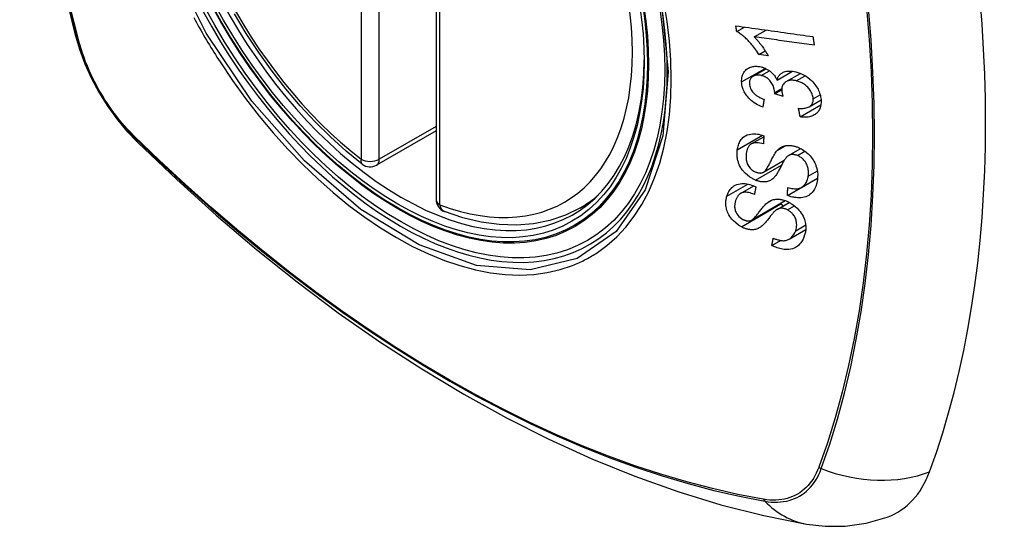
# Model space of a CAD drawing. Header units: inches. Extents: x 27 to 687, y 75 to 319.
# Tile 227 of 239: x 674.368 to 675.272, y 258.441 to 258.906. Entities that reach past the tile are written whole.
import ezdxf

# ---------------------------------------------------------------- set-up
doc = ezdxf.new("R2010")
doc.units = ezdxf.units.IN
doc.header["$MEASUREMENT"] = 0
doc.layers.add('Visible Edges(ANSI)', color=7, linetype='Continuous', lineweight=25)
doc.layers.add('Visible Tangent Edges(ANSI)', color=7, linetype='Continuous', lineweight=25)

msp = doc.modelspace()

# ---------------------------------------------------------------- linework, layer by layer
at = {"layer": 'Visible Edges(ANSI)'}
for p, q in [((674.75059, 259.22546), (674.75059, 258.74079)), ((675.02658, 258.89515), (675.03362, 258.89922)), ((675.04262, 258.89016), (675.05351, 258.89644)), ((675.04707, 258.874), (675.0528, 258.8773)), ((675.05547, 258.87284), (675.04707, 258.874)), ((675.04165, 258.8541), (675.05351, 258.86094)), ((675.06372, 258.85052), (675.07771, 258.85859)), ((675.072, 258.84903), (675.08517, 258.85664)), ((675.06147, 258.83791), (675.06795, 258.84165)), ((675.06919, 258.83527), (675.06147, 258.83791)), ((675.0849, 258.81664), (675.10389, 258.82761)), ((675.09319, 258.82599), (675.10404, 258.83226)), ((674.75059, 258.80391), (674.69592, 258.77235)), ((675.04001, 258.79178), (675.05147, 258.7984)), ((675.07431, 258.78117), (675.08538, 258.78756)), ((675.05113, 258.76582), (675.0703, 258.77689)), ((675.07325, 258.74449), (675.10071, 258.76035)), ((675.08608, 258.75193), (675.10084, 258.76045)), ((675.10071, 258.76035), (675.10071, 258.76037)), ((675.10082, 258.76027), (675.10071, 258.76035)), ((675.03021, 258.74639), (675.04218, 258.75331)), ((674.88271, 258.73296), (674.89298, 258.73889)), ((675.04015, 258.72184), (675.07122, 258.73977)), ((675.06364, 258.73164), (675.07487, 258.73813)), ((675.07484, 258.70441), (675.08999, 258.71316)), ((675.05889, 258.69855), (675.06695, 258.7032))]:
    msp.add_line(p, q, dxfattribs=at)
at = {"layer": 'Visible Edges(ANSI)', "flags": 128}
for points in [[(674.42233, 259.60046), (674.40949, 259.5624), (674.39843, 259.52322), (674.38913, 259.48299), (674.38157, 259.44177), (674.37573, 259.39963), (674.37158, 259.35663), (674.36911, 259.31284), (674.36829, 259.26831), (674.3691, 259.22311), (674.37153, 259.1773), (674.37555, 259.13095), (674.38114, 259.08411), (674.38829, 259.03687), (674.39697, 258.98927), (674.40716, 258.94139), (674.41884, 258.8933)], [(674.68278, 258.77325), (674.66809, 258.78526), (674.65367, 258.79825), (674.63959, 258.81215), (674.62591, 258.82692), (674.61267, 258.84247), (674.59995, 258.85875), (674.5878, 258.87568), (674.57626, 258.89318), (674.56539, 258.91118)], [(675.02658, 258.89515), (675.02655, 258.89537), (675.02651, 258.89558), (675.02648, 258.89579), (675.02645, 258.89601), (675.02642, 258.89622), (675.02639, 258.89644), (675.02636, 258.89665), (675.02633, 258.89687), (675.0263, 258.89708), (675.02627, 258.8973), (675.02624, 258.89751), (675.02621, 258.89773), (675.02618, 258.89794), (675.02615, 258.89816), (675.02612, 258.89837), (675.02609, 258.89859), (675.02606, 258.8988), (675.02603, 258.89902), (675.026, 258.89923), (675.02597, 258.89945), (675.02594, 258.89966), (675.02591, 258.89988), (675.02588, 258.90009), (675.02585, 258.90031)], [(675.02585, 258.90031), (675.02877, 258.8999), (675.03171, 258.89949), (675.03465, 258.89908), (675.03759, 258.89867), (675.04054, 258.89825), (675.04349, 258.89784), (675.04645, 258.89743), (675.04941, 258.89701), (675.05237, 258.8966), (675.05534, 258.89619), (675.0583, 258.89577), (675.06126, 258.89536), (675.06423, 258.89495), (675.06719, 258.89454), (675.07015, 258.89412), (675.0731, 258.89371), (675.07606, 258.8933), (675.079, 258.89289), (675.08195, 258.89248), (675.08488, 258.89207), (675.08781, 258.89166), (675.09074, 258.89125), (675.09365, 258.89085), (675.09656, 258.89044)], [(674.41884, 258.8933), (674.42308, 258.87901), (674.42822, 258.86529), (674.43421, 258.85208), (674.44101, 258.83936), (674.44862, 258.82711), (674.45707, 258.81532), (674.46638, 258.80401), (674.47664, 258.79319)], [(675.04707, 258.874), (675.04612, 258.87548), (675.04517, 258.8769), (675.04423, 258.87825), (675.04328, 258.87953), (675.04235, 258.88075), (675.04142, 258.88191), (675.0405, 258.883), (675.0396, 258.88404), (675.03872, 258.88502), (675.03785, 258.88595), (675.037, 258.88682), (675.03617, 258.88764), (675.03537, 258.88841), (675.0346, 258.88913), (675.03385, 258.88981), (675.03309, 258.89047), (675.03232, 258.89112), (675.03154, 258.89176), (675.03074, 258.89239), (675.02993, 258.89299), (675.0291, 258.89357), (675.02827, 258.89413), (675.02743, 258.89466), (675.02658, 258.89515)], [(675.04262, 258.89016), (675.04311, 258.88968), (675.04359, 258.88919), (675.04407, 258.88869), (675.04454, 258.88818), (675.04501, 258.88766), (675.04547, 258.88714), (675.04592, 258.88661), (675.04637, 258.88608), (675.04681, 258.88554), (675.04725, 258.885), (675.04768, 258.88446), (675.0481, 258.88392), (675.04851, 258.88339), (675.04892, 258.88285), (675.04938, 258.88223), (675.04992, 258.88149), (675.05053, 258.88064), (675.05119, 258.8797), (675.0519, 258.87867), (675.05262, 258.87758), (675.05336, 258.87644), (675.05409, 258.87526), (675.0548, 258.87406), (675.05547, 258.87284)], [(675.09777, 258.88251), (675.09549, 258.88282), (675.0932, 258.88314), (675.09091, 258.88346), (675.08862, 258.88378), (675.08633, 258.88409), (675.08403, 258.88441), (675.08173, 258.88473), (675.07943, 258.88505), (675.07713, 258.88537), (675.07483, 258.88569), (675.07252, 258.88601), (675.07022, 258.88633), (675.06791, 258.88665), (675.06561, 258.88697), (675.0633, 258.88729), (675.061, 258.88761), (675.05869, 258.88793), (675.05639, 258.88825), (675.05409, 258.88856), (675.05179, 258.88888), (675.0495, 258.8892), (675.0472, 258.88952), (675.04491, 258.88984), (675.04262, 258.89016)], [(675.09656, 258.89044), (675.09661, 258.89011), (675.09666, 258.88978), (675.09671, 258.88945), (675.09676, 258.88912), (675.09681, 258.88879), (675.09686, 258.88846), (675.09691, 258.88813), (675.09696, 258.8878), (675.09701, 258.88746), (675.09706, 258.88713), (675.09711, 258.8868), (675.09716, 258.88647), (675.09721, 258.88614), (675.09726, 258.88581), (675.09731, 258.88548), (675.09736, 258.88515), (675.09741, 258.88482), (675.09747, 258.88449), (675.09752, 258.88416), (675.09757, 258.88383), (675.09762, 258.8835), (675.09767, 258.88317), (675.09772, 258.88284), (675.09777, 258.88251)], [(675.03111, 258.84872), (675.03109, 258.85007), (675.03118, 258.8514), (675.03136, 258.85269), (675.03164, 258.85393), (675.03203, 258.85512), (675.03252, 258.85626), (675.03311, 258.85734), (675.03378, 258.85835), (675.03454, 258.85927), (675.03539, 258.86011), (675.03634, 258.86086), (675.03735, 258.86149), (675.03838, 258.862), (675.03941, 258.86239), (675.04041, 258.86269), (675.04138, 258.8629), (675.04229, 258.86304), (675.0432, 258.86313), (675.04412, 258.86317), (675.04506, 258.86316), (675.046, 258.8631), (675.04696, 258.86299), (675.04793, 258.86283), (675.04891, 258.86262)], [(675.04904, 258.85473), (675.04831, 258.85489), (675.04758, 258.85501), (675.04686, 258.85509), (675.04615, 258.85513), (675.04544, 258.85513), (675.04476, 258.85508), (675.0441, 258.85499), (675.04347, 258.85484), (675.04285, 258.85465), (675.04226, 258.85441), (675.0417, 258.85413), (675.04117, 258.85379), (675.04067, 258.85342), (675.04021, 258.853), (675.03981, 258.85255), (675.03945, 258.85206), (675.03914, 258.85154), (675.03887, 258.85098), (675.03866, 258.85039), (675.0385, 258.84978), (675.03838, 258.84915), (675.03831, 258.84849), (675.03828, 258.84783), (675.0383, 258.84715)], [(675.04891, 258.86262), (675.04957, 258.86245), (675.05022, 258.86226), (675.05088, 258.86205), (675.05153, 258.86181), (675.05218, 258.86155), (675.05283, 258.86127), (675.05346, 258.86096), (675.0541, 258.86064), (675.05472, 258.86028), (675.05533, 258.85991), (675.05596, 258.85951), (675.0566, 258.85906), (675.05726, 258.85856), (675.05793, 258.85802), (675.05861, 258.85742), (675.05929, 258.85677), (675.05997, 258.85606), (675.06061, 258.85532), (675.06122, 258.85456), (675.06179, 258.85378), (675.06232, 258.85298), (675.06282, 258.85217), (675.06329, 258.85135), (675.06372, 258.85052)], [(675.06152, 258.83912), (675.06107, 258.84228), (675.05999, 258.84543), (675.05838, 258.84836), (675.05706, 258.85012), (675.05655, 258.85067), (675.05622, 258.85099), (675.05588, 258.85131), (675.05553, 258.85161), (675.05517, 258.8519), (675.0548, 258.85218), (675.05442, 258.85244), (675.05403, 258.85269), (675.05364, 258.85293), (675.05323, 258.85316), (675.05282, 258.85337), (675.05241, 258.85357), (675.052, 258.85376), (675.05158, 258.85393), (675.05116, 258.85409), (675.05074, 258.85424), (675.05031, 258.85438), (675.04989, 258.85451), (675.04946, 258.85462), (675.04904, 258.85473)], [(675.06372, 258.85052), (675.06388, 258.85112), (675.06407, 258.85171), (675.06428, 258.85229), (675.06451, 258.85285), (675.06478, 258.85339), (675.06507, 258.85391), (675.0654, 258.85441), (675.06576, 258.85489), (675.06614, 258.85535), (675.06656, 258.85578), (675.067, 258.85618), (675.06747, 258.85656), (675.06797, 258.85691), (675.06852, 258.85724), (675.06922, 258.8576), (675.07008, 258.85795), (675.0711, 258.85828), (675.0723, 258.85854), (675.07365, 258.85871), (675.07504, 258.85877), (675.07647, 258.85871), (675.07792, 258.85856), (675.07939, 258.85833), (675.08087, 258.85801)], [(675.08087, 258.85801), (675.08279, 258.85748), (675.08471, 258.85682), (675.08661, 258.85601), (675.08848, 258.85506), (675.09027, 258.85398), (675.09201, 258.85276), (675.09366, 258.85143), (675.09514, 258.85009), (675.09643, 258.84877), (675.09754, 258.84752), (675.09845, 258.84639), (675.09924, 258.84533), (675.09998, 258.84424), (675.10065, 258.84313), (675.10127, 258.84201), (675.10183, 258.84086), (675.10233, 258.8397), (675.10276, 258.83854), (675.10313, 258.83738), (675.10343, 258.83622), (675.10368, 258.83506), (675.10387, 258.8339), (675.104, 258.83275), (675.10408, 258.83161)], [(675.05057, 258.82557), (675.04895, 258.82625), (675.04734, 258.82699), (675.04575, 258.82781), (675.0442, 258.82871), (675.04268, 258.82969), (675.04121, 258.83075), (675.03985, 258.83186), (675.03865, 258.83295), (675.03762, 258.83399), (675.03672, 258.83499), (675.03596, 258.83593), (675.03527, 258.83685), (675.03463, 258.83779), (675.03405, 258.83875), (675.03351, 258.83972), (675.03303, 258.84071), (675.0326, 258.84172), (675.03223, 258.84272), (675.03191, 258.84372), (675.03165, 258.84473), (675.03144, 258.84573), (675.03128, 258.84673), (675.03117, 258.84773), (675.03111, 258.84872)], [(675.0383, 258.84715), (675.03839, 258.84605), (675.0386, 258.84494), (675.03891, 258.84383), (675.03934, 258.84273), (675.0399, 258.84164), (675.04051, 258.84065), (675.04113, 258.8398), (675.04171, 258.83911), (675.04222, 258.83856), (675.04275, 258.83803), (675.04331, 258.83752), (675.04389, 258.83704), (675.04448, 258.83658), (675.04509, 258.83615), (675.04572, 258.83573), (675.04636, 258.83533), (675.04702, 258.83496), (675.04768, 258.8346), (675.04835, 258.83426), (675.04903, 258.83394), (675.04971, 258.83363), (675.05039, 258.83334), (675.05107, 258.83307), (675.05175, 258.83282)], [(675.08134, 258.84981), (675.08053, 258.84998), (675.07973, 258.85013), (675.07893, 258.85023), (675.07814, 258.8503), (675.07736, 258.85033), (675.07659, 258.85032), (675.07584, 258.85026), (675.0751, 258.85015), (675.07439, 258.85), (675.07371, 258.8498), (675.07305, 258.84955), (675.07243, 258.84926), (675.07183, 258.84893), (675.07124, 258.84854), (675.07065, 258.84807), (675.07008, 258.84752), (675.06954, 258.84688), (675.06907, 258.84616), (675.06868, 258.84539), (675.06838, 258.84456), (675.06815, 258.84368), (675.06802, 258.84278), (675.06795, 258.84184), (675.06796, 258.84088)], [(675.09682, 258.83339), (675.09674, 258.8344), (675.09658, 258.83543), (675.09633, 258.83647), (675.09599, 258.8375), (675.09558, 258.83852), (675.09508, 258.83953), (675.09449, 258.84052), (675.09385, 258.84147), (675.09317, 258.84234), (675.09249, 258.84314), (675.09181, 258.84387), (675.09113, 258.84454), (675.09042, 258.84519), (675.08968, 258.84579), (675.08892, 258.84637), (675.08813, 258.84691), (675.08732, 258.84742), (675.08649, 258.84788), (675.08565, 258.8483), (675.0848, 258.84868), (675.08394, 258.84902), (675.08308, 258.84932), (675.08221, 258.84958), (675.08134, 258.84981)], [(675.06147, 258.83791), (675.06147, 258.83796), (675.06148, 258.83801), (675.06148, 258.83806), (675.06149, 258.83811), (675.06149, 258.83816), (675.06149, 258.83821), (675.0615, 258.83826), (675.0615, 258.83831), (675.0615, 258.83837), (675.06151, 258.83842), (675.06151, 258.83847), (675.06151, 258.83852), (675.06152, 258.83857), (675.06152, 258.83862), (675.06152, 258.83867), (675.06152, 258.83872), (675.06152, 258.83877), (675.06152, 258.83882), (675.06152, 258.83887), (675.06152, 258.83892), (675.06152, 258.83897), (675.06152, 258.83902), (675.06152, 258.83907), (675.06152, 258.83912)], [(675.06796, 258.84088), (675.06798, 258.84066), (675.06799, 258.84043), (675.06802, 258.84021), (675.06804, 258.83998), (675.06807, 258.83975), (675.06811, 258.83953), (675.06814, 258.8393), (675.06819, 258.83906), (675.06823, 258.83883), (675.06828, 258.83859), (675.06833, 258.83835), (675.06838, 258.83812), (675.06844, 258.83788), (675.0685, 258.83764), (675.06856, 258.8374), (675.06863, 258.83716), (675.06869, 258.83692), (675.06876, 258.83668), (675.06883, 258.83644), (675.0689, 258.8362), (675.06897, 258.83597), (675.06904, 258.83573), (675.06912, 258.8355), (675.06919, 258.83527)], [(675.05175, 258.83282), (675.0517, 258.83251), (675.05165, 258.83221), (675.0516, 258.83191), (675.05155, 258.83161), (675.0515, 258.8313), (675.05145, 258.831), (675.0514, 258.8307), (675.05135, 258.8304), (675.0513, 258.8301), (675.05126, 258.82979), (675.05121, 258.82949), (675.05116, 258.82919), (675.05111, 258.82889), (675.05106, 258.82859), (675.05101, 258.82828), (675.05096, 258.82798), (675.05091, 258.82768), (675.05086, 258.82738), (675.05082, 258.82708), (675.05077, 258.82678), (675.05072, 258.82647), (675.05067, 258.82617), (675.05062, 258.82587), (675.05057, 258.82557)], [(675.08335, 258.82454), (675.08439, 258.82449), (675.08544, 258.82447), (675.08648, 258.82448), (675.08751, 258.82453), (675.08851, 258.82462), (675.08949, 258.82476), (675.09044, 258.82495), (675.09136, 258.8252), (675.09223, 258.82552), (675.09306, 258.82592), (675.09377, 258.82636), (675.09436, 258.82683), (675.09484, 258.8273), (675.09524, 258.82775), (675.09557, 258.82822), (675.09587, 258.8287), (675.09613, 258.82921), (675.09634, 258.82975), (675.09652, 258.83031), (675.09666, 258.83089), (675.09676, 258.83149), (675.09681, 258.83211), (675.09684, 258.83275), (675.09682, 258.83339)], [(675.10408, 258.83161), (675.10409, 258.82985), (675.10396, 258.82813), (675.10367, 258.82647), (675.10321, 258.8249), (675.10257, 258.82342), (675.10179, 258.82211), (675.10095, 258.82103), (675.1001, 258.82015), (675.0993, 258.81946), (675.09854, 258.81891), (675.09776, 258.81842), (675.09694, 258.81797), (675.09609, 258.81758), (675.0952, 258.81724), (675.09427, 258.81695), (675.0933, 258.81671), (675.09231, 258.81653), (675.0913, 258.8164), (675.09027, 258.81632), (675.08923, 258.8163), (675.08817, 258.81632), (675.08709, 258.81638), (675.086, 258.81649), (675.0849, 258.81664)], [(675.0849, 258.81664), (675.08483, 258.81697), (675.08477, 258.8173), (675.0847, 258.81763), (675.08464, 258.81796), (675.08457, 258.81829), (675.08451, 258.81862), (675.08445, 258.81895), (675.08438, 258.81928), (675.08432, 258.8196), (675.08425, 258.81993), (675.08419, 258.82026), (675.08412, 258.82059), (675.08406, 258.82092), (675.08399, 258.82125), (675.08393, 258.82158), (675.08386, 258.82191), (675.0838, 258.82224), (675.08374, 258.82257), (675.08367, 258.82289), (675.08361, 258.82322), (675.08354, 258.82355), (675.08348, 258.82388), (675.08342, 258.82421), (675.08335, 258.82454)], [(675.02713, 258.78634), (675.02732, 258.7875), (675.02756, 258.78864), (675.02784, 258.78976), (675.02818, 258.79086), (675.02858, 258.79192), (675.02903, 258.79295), (675.02954, 258.79394), (675.03011, 258.79489), (675.03074, 258.7958), (675.03147, 258.79669), (675.03236, 258.79761), (675.03347, 258.79853), (675.0348, 258.79938), (675.03636, 258.80012), (675.038, 258.80064), (675.03962, 258.80096), (675.0412, 258.80112), (675.04269, 258.80115), (675.04413, 258.80108), (675.04559, 258.80092), (675.04706, 258.80066), (675.04854, 258.80032), (675.05003, 258.79989), (675.05153, 258.79938)], [(674.47664, 258.79319), (674.51245, 258.75904), (674.54881, 258.72627), (674.58569, 258.69496), (674.62304, 258.66514), (674.6608, 258.63688), (674.69893, 258.61022), (674.73739, 258.58521), (674.77613, 258.56191), (674.8151, 258.54035), (674.85426, 258.5206), (674.89357, 258.50269), (674.93299, 258.48668), (674.97246, 258.47262), (675.01196, 258.46055), (675.05142, 258.45054), (675.0908, 258.44263)], [(675.05111, 258.79186), (675.04955, 258.79229), (675.04799, 258.79263), (675.04645, 258.79286), (675.04496, 258.79294), (675.04351, 258.79287), (675.04214, 258.79263), (675.04096, 258.79224), (675.04004, 258.7918), (675.03938, 258.79137), (675.0389, 258.79099), (675.03846, 258.79058), (675.03806, 258.79014), (675.03769, 258.78967), (675.03736, 258.78917), (675.03705, 258.78865), (675.03678, 258.78812), (675.03653, 258.78756), (675.03631, 258.78699), (675.03611, 258.78641), (675.03593, 258.78581), (675.03578, 258.7852), (675.03565, 258.78459), (675.03553, 258.78397), (675.03543, 258.78334)], [(675.05153, 258.79938), (675.05151, 258.79906), (675.05149, 258.79875), (675.05147, 258.79844), (675.05145, 258.79812), (675.05144, 258.79781), (675.05142, 258.7975), (675.0514, 258.79718), (675.05138, 258.79687), (675.05137, 258.79655), (675.05135, 258.79624), (675.05133, 258.79593), (675.05131, 258.79561), (675.05129, 258.7953), (675.05128, 258.79499), (675.05126, 258.79467), (675.05124, 258.79436), (675.05123, 258.79405), (675.05121, 258.79373), (675.05119, 258.79342), (675.05117, 258.79311), (675.05116, 258.79279), (675.05114, 258.79248), (675.05112, 258.79217), (675.05111, 258.79186)], [(675.0439, 258.75854), (675.03877, 258.76126), (675.03432, 258.76491), (675.03179, 258.7678), (675.03076, 258.76928), (675.02995, 258.77065), (675.02929, 258.77193), (675.02878, 258.7731), (675.02839, 258.77414), (675.0281, 258.77501), (675.02786, 258.77579), (675.02765, 258.77657), (675.02747, 258.77735), (675.02731, 258.77812), (675.02718, 258.77889), (675.02707, 258.77966), (675.02699, 258.78042), (675.02693, 258.78118), (675.02689, 258.78194), (675.02688, 258.78269), (675.02689, 258.78343), (675.02692, 258.78417), (675.02697, 258.7849), (675.02704, 258.78562), (675.02713, 258.78634)], [(675.03543, 258.78334), (675.03536, 258.78284), (675.03531, 258.78233), (675.03526, 258.78182), (675.03522, 258.78131), (675.03519, 258.78079), (675.03518, 258.78027), (675.03518, 258.77975), (675.03519, 258.77922), (675.03521, 258.77868), (675.03525, 258.77814), (675.03531, 258.7776), (675.03539, 258.77705), (675.03549, 258.7765), (675.03561, 258.77595), (675.03575, 258.7754), (675.03591, 258.77485), (675.03611, 258.77429), (675.03634, 258.77371), (675.03684, 258.7727), (675.03776, 258.77121), (675.03907, 258.76958), (675.04061, 258.76812), (675.04236, 258.76691), (675.04422, 258.76599)], [(675.05083, 258.76567), (675.05144, 258.76602), (675.05206, 258.76652), (675.05268, 258.76715), (675.0533, 258.76789), (675.0539, 258.7687), (675.05448, 258.76956), (675.05502, 258.77044), (675.05552, 258.7713), (675.05598, 258.77214), (675.05642, 258.77297), (675.05685, 258.7738), (675.05726, 258.77463), (675.05767, 258.77547), (675.0581, 258.77633), (675.05853, 258.77722), (675.059, 258.77813), (675.05949, 258.77908), (675.06003, 258.78008), (675.06061, 258.78112), (675.06123, 258.78218), (675.06189, 258.78323), (675.06256, 258.78423), (675.06323, 258.78514), (675.0639, 258.78593)], [(675.0639, 258.78593), (675.06459, 258.78662), (675.06532, 258.78727), (675.0661, 258.78788), (675.06692, 258.78844), (675.06779, 258.78895), (675.0687, 258.78939), (675.06966, 258.78977), (675.07064, 258.79007), (675.07158, 258.79029), (675.07249, 258.79043), (675.07336, 258.79051), (675.07417, 258.79054), (675.07493, 258.79053), (675.07563, 258.7905), (675.07633, 258.79044), (675.07703, 258.79035), (675.07774, 258.79024), (675.07844, 258.7901), (675.07915, 258.78993), (675.07986, 258.78975), (675.08057, 258.78954), (675.08129, 258.78931), (675.082, 258.78905), (675.08272, 258.78878)], [(675.08272, 258.78878), (675.08383, 258.78831), (675.08494, 258.78778), (675.08603, 258.78721), (675.0871, 258.78659), (675.08815, 258.78591), (675.08917, 258.7852), (675.09016, 258.78444), (675.09113, 258.78363), (675.09208, 258.78278), (675.09305, 258.78184), (675.09401, 258.78081), (675.09497, 258.77968), (675.0959, 258.77847), (675.09677, 258.77718), (675.09755, 258.77587), (675.09824, 258.77454), (675.09885, 258.77319), (675.09938, 258.77183), (675.09987, 258.77034), (675.10035, 258.7685), (675.10074, 258.76632), (675.10095, 258.76388), (675.10092, 258.76149), (675.10068, 258.75916)], [(675.07135, 258.77843), (675.07102, 258.77799), (675.07067, 258.77747), (675.07031, 258.77688), (675.06992, 258.77623), (675.06952, 258.77552), (675.0691, 258.77476), (675.06867, 258.77396), (675.06822, 258.77312), (675.06777, 258.77226), (675.06731, 258.77138), (675.06685, 258.77049), (675.06637, 258.76959), (675.0659, 258.76869), (675.06542, 258.76781), (675.06494, 258.76694), (675.06447, 258.7661), (675.06399, 258.76529), (675.06352, 258.76451), (675.06302, 258.76373), (675.06251, 258.76297), (675.06198, 258.76225), (675.06144, 258.76156), (675.06089, 258.76094), (675.06033, 258.76039)], [(675.08238, 258.78116), (675.08171, 258.78141), (675.08104, 258.78162), (675.08037, 258.7818), (675.07971, 258.78194), (675.07905, 258.78204), (675.0784, 258.78209), (675.07776, 258.7821), (675.07716, 258.78207), (675.07662, 258.782), (675.07611, 258.7819), (675.07565, 258.78177), (675.07522, 258.78161), (675.07482, 258.78144), (675.07444, 258.78124), (675.07407, 258.78103), (675.07372, 258.78079), (675.07338, 258.78054), (675.07305, 258.78027), (675.07274, 258.77999), (675.07243, 258.77969), (675.07215, 258.77939), (675.07187, 258.77907), (675.0716, 258.77875), (675.07135, 258.77843)], [(675.09226, 258.76216), (675.09238, 258.76311), (675.09246, 258.76408), (675.0925, 258.76506), (675.09248, 258.76606), (675.09242, 258.76707), (675.0923, 258.7681), (675.09213, 258.76913), (675.09189, 258.77017), (675.09159, 258.7712), (675.09123, 258.77224), (675.09079, 258.77326), (675.09027, 258.77428), (675.08967, 258.77527), (675.08898, 258.77622), (675.08827, 258.77706), (675.08757, 258.77778), (675.08689, 258.77841), (675.08626, 258.77892), (675.08565, 258.77938), (675.08502, 258.7798), (675.08438, 258.78019), (675.08373, 258.78055), (675.08306, 258.78087), (675.08238, 258.78116)], [(675.04422, 258.76599), (675.04452, 258.76588), (675.04481, 258.76577), (675.04511, 258.76567), (675.0454, 258.76558), (675.0457, 258.76549), (675.046, 258.76542), (675.04629, 258.76535), (675.04659, 258.76529), (675.04688, 258.76524), (675.04717, 258.7652), (675.04746, 258.76517), (675.04774, 258.76515), (675.04802, 258.76514), (675.0483, 258.76514), (675.04858, 258.76514), (675.04885, 258.76516), (675.04911, 258.76519), (675.04937, 258.76523), (675.04963, 258.76528), (675.04988, 258.76534), (675.05012, 258.76541), (675.05036, 258.76549), (675.0506, 258.76557), (675.05083, 258.76567)], [(675.01756, 258.74378), (675.01793, 258.7449), (675.01836, 258.74599), (675.01885, 258.74705), (675.01939, 258.74807), (675.01999, 258.74905), (675.02066, 258.74998), (675.02139, 258.75086), (675.02219, 258.75169), (675.02307, 258.75246), (675.02408, 258.75321), (675.02526, 258.75391), (675.02661, 258.75453), (675.02815, 258.75502), (675.02981, 258.75535), (675.03144, 258.75549), (675.03302, 258.75549), (675.03452, 258.75537), (675.03593, 258.75517), (675.03732, 258.75489), (675.03871, 258.75453), (675.0401, 258.7541), (675.04148, 258.75359), (675.04287, 258.75301), (675.04425, 258.75237)], [(675.06033, 258.76039), (675.05968, 258.75982), (675.059, 258.75929), (675.05827, 258.7588), (675.05751, 258.75835), (675.0567, 258.75796), (675.05586, 258.75763), (675.05497, 258.75736), (675.05411, 258.75716), (675.05328, 258.75703), (675.0525, 258.75695), (675.05176, 258.75692), (675.05109, 258.75693), (675.05048, 258.75696), (675.04989, 258.757), (675.0493, 258.75707), (675.04871, 258.75716), (675.04811, 258.75727), (675.04752, 258.75739), (675.04692, 258.75754), (675.04632, 258.7577), (675.04572, 258.75789), (675.04511, 258.75809), (675.04451, 258.75831), (675.0439, 258.75854)], [(675.10068, 258.75916), (675.10003, 258.75586), (675.0991, 258.7528), (675.09803, 258.75039), (675.09695, 258.74858), (675.09594, 258.74729), (675.09496, 258.74628), (675.09388, 258.74537), (675.09271, 258.74457), (675.09142, 258.74389), (675.09004, 258.74333), (675.08864, 258.74292), (675.08726, 258.74264), (675.08592, 258.74246), (675.08465, 258.74238), (675.08346, 258.74237), (675.08234, 258.74241), (675.08123, 258.74251), (675.0801, 258.74265), (675.07897, 258.74285), (675.07784, 258.74309), (675.0767, 258.74338), (675.07555, 258.74371), (675.07441, 258.74408), (675.07325, 258.74449)], [(675.07348, 258.75188), (675.07469, 258.75153), (675.07592, 258.75123), (675.07714, 258.75098), (675.07835, 258.75079), (675.07955, 258.75067), (675.08072, 258.75062), (675.08185, 258.75066), (675.08293, 258.75079), (675.08397, 258.75103), (675.08498, 258.75138), (675.08595, 258.75185), (675.08685, 258.75242), (675.08766, 258.75305), (675.08838, 258.75373), (675.08903, 258.75444), (675.0896, 258.75517), (675.0901, 258.75593), (675.09056, 258.75673), (675.09096, 258.75756), (675.09132, 258.75843), (675.09162, 258.75932), (675.09188, 258.76025), (675.09209, 258.76119), (675.09226, 258.76216)], [(675.0428, 258.74546), (675.04156, 258.74597), (675.04032, 258.74643), (675.03908, 258.74681), (675.03785, 258.74712), (675.03662, 258.74734), (675.03543, 258.74746), (675.03427, 258.74748), (675.03316, 258.74738), (675.03212, 258.74717), (675.03123, 258.74688), (675.03048, 258.74654), (675.02985, 258.74618), (675.02932, 258.7458), (675.02883, 258.74538), (675.02837, 258.74492), (675.02795, 258.74444), (675.02756, 258.74392), (675.0272, 258.74339), (675.02688, 258.74283), (675.02658, 258.74226), (675.02631, 258.74167), (675.02606, 258.74107), (675.02583, 258.74045), (675.02562, 258.73983)], [(675.04425, 258.75237), (675.04419, 258.75208), (675.04413, 258.75179), (675.04407, 258.7515), (675.044, 258.75122), (675.04394, 258.75093), (675.04388, 258.75064), (675.04382, 258.75035), (675.04376, 258.75006), (675.0437, 258.74978), (675.04364, 258.74949), (675.04358, 258.7492), (675.04352, 258.74891), (675.04346, 258.74863), (675.0434, 258.74834), (675.04334, 258.74805), (675.04328, 258.74776), (675.04322, 258.74748), (675.04316, 258.74719), (675.0431, 258.7469), (675.04304, 258.74661), (675.04298, 258.74633), (675.04292, 258.74604), (675.04286, 258.74575), (675.0428, 258.74546)], [(675.07325, 258.74449), (675.07326, 258.7448), (675.07327, 258.74511), (675.07328, 258.74542), (675.07329, 258.74572), (675.0733, 258.74603), (675.07331, 258.74634), (675.07332, 258.74665), (675.07333, 258.74695), (675.07333, 258.74726), (675.07334, 258.74757), (675.07335, 258.74788), (675.07336, 258.74818), (675.07337, 258.74849), (675.07338, 258.7488), (675.07339, 258.74911), (675.0734, 258.74941), (675.07341, 258.74972), (675.07342, 258.75003), (675.07343, 258.75034), (675.07344, 258.75065), (675.07345, 258.75095), (675.07346, 258.75126), (675.07347, 258.75157), (675.07348, 258.75188)], [(675.03088, 258.71576), (675.02821, 258.71737), (675.0257, 258.71927), (675.02362, 258.72119), (675.02212, 258.72284), (675.02111, 258.7241), (675.02024, 258.72533), (675.01947, 258.72658), (675.01879, 258.72786), (675.01821, 258.72915), (675.01774, 258.73042), (675.01737, 258.73165), (675.01708, 258.73283), (675.01687, 258.73395), (675.01673, 258.735), (675.01664, 258.73599), (675.0166, 258.73691), (675.0166, 258.73781), (675.01663, 258.7387), (675.0167, 258.73958), (675.01681, 258.74045), (675.01695, 258.74131), (675.01712, 258.74214), (675.01732, 258.74297), (675.01756, 258.74378)], [(675.02562, 258.73983), (675.02547, 258.73932), (675.02533, 258.73881), (675.0252, 258.73829), (675.02508, 258.73777), (675.02498, 258.73724), (675.02489, 258.7367), (675.02482, 258.73616), (675.02477, 258.73561), (675.02473, 258.73505), (675.02472, 258.73449), (675.02473, 258.73391), (675.02477, 258.73333), (675.02483, 258.73274), (675.02492, 258.73214), (675.02505, 258.73152), (675.02527, 258.73075), (675.02562, 258.72981), (675.02613, 258.72872), (675.02684, 258.72752), (675.02768, 258.72635), (675.02865, 258.72524), (675.02976, 258.72422), (675.03096, 258.72333), (675.03223, 258.72257)], [(675.03893, 258.72132), (675.03959, 258.72155), (675.04028, 258.72191), (675.04099, 258.72239), (675.04172, 258.72297), (675.04244, 258.72363), (675.04315, 258.72434), (675.04382, 258.72508), (675.04447, 258.72581), (675.04507, 258.72653), (675.04564, 258.72724), (675.04619, 258.72796), (675.04673, 258.72867), (675.04727, 258.72939), (675.04782, 258.73013), (675.04839, 258.73089), (675.04899, 258.73166), (675.04963, 258.73247), (675.05031, 258.73331), (675.05104, 258.73418), (675.05182, 258.73508), (675.05263, 258.73596), (675.05346, 258.73679), (675.05428, 258.73754), (675.05508, 258.73818)], [(675.05508, 258.73818), (675.05587, 258.73872), (675.05671, 258.73922), (675.05759, 258.73968), (675.0585, 258.74008), (675.05946, 258.74043), (675.06045, 258.74071), (675.06149, 258.74093), (675.06252, 258.74107), (675.06351, 258.74114), (675.06445, 258.74115), (675.06534, 258.74111), (675.06618, 258.74102), (675.06695, 258.74091), (675.06767, 258.74078), (675.06838, 258.74063), (675.0691, 258.74045), (675.06981, 258.74025), (675.07052, 258.74002), (675.07122, 258.73977), (675.07193, 258.7395), (675.07263, 258.7392), (675.07334, 258.73889), (675.07404, 258.73855), (675.07474, 258.73819)], [(675.06717, 258.73671), (675.06715, 258.73672), (675.06713, 258.73674), (675.06711, 258.73676), (675.06709, 258.73678), (675.06707, 258.7368), (675.06705, 258.73682), (675.06703, 258.73684), (675.06701, 258.73685), (675.06699, 258.73687), (675.06697, 258.73689), (675.06695, 258.73691), (675.06693, 258.73693), (675.06691, 258.73695), (675.06689, 258.73697), (675.06687, 258.73699), (675.06685, 258.737), (675.06683, 258.73702), (675.06681, 258.73704), (675.06679, 258.73706), (675.06677, 258.73708), (675.06675, 258.7371), (675.06673, 258.73712), (675.06671, 258.73714), (675.06669, 258.73716)], [(675.07474, 258.73819), (675.07738, 258.73664), (675.07987, 258.73481), (675.08202, 258.73288), (675.08369, 258.73111), (675.08487, 258.72967), (675.08586, 258.7283), (675.08675, 258.7269), (675.08753, 258.72547), (675.0882, 258.72401), (675.08875, 258.72258), (675.08918, 258.72122), (675.0895, 258.71993), (675.08974, 258.71872), (675.0899, 258.71761), (675.09, 258.7166), (675.09005, 258.7156), (675.09006, 258.71463), (675.09003, 258.71366), (675.08995, 258.71271), (675.08983, 258.71178), (675.08968, 258.71086), (675.08948, 258.70996), (675.08925, 258.70908), (675.08899, 258.70821)], [(674.88271, 258.73296), (674.8693, 258.72637), (674.85503, 258.72155), (674.84003, 258.71853), (674.82444, 258.7173), (674.80836, 258.71785), (674.7919, 258.72014), (674.77516, 258.72412), (674.75822, 258.72974)], [(675.06167, 258.73019), (675.06127, 258.72983), (675.06084, 258.7294), (675.06039, 258.72891), (675.0599, 258.72836), (675.05939, 258.72776), (675.05886, 258.72712), (675.05831, 258.72644), (675.05774, 258.72573), (675.05716, 258.725), (675.05657, 258.72425), (675.05597, 258.72349), (675.05537, 258.72273), (675.05475, 258.72197), (675.05414, 258.72122), (675.05353, 258.72048), (675.05293, 258.71977), (675.05233, 258.71908), (675.05174, 258.71843), (675.05112, 258.71779), (675.05049, 258.71716), (675.04985, 258.71656), (675.0492, 258.71601), (675.04855, 258.71551), (675.04791, 258.71508)], [(675.07334, 258.73117), (675.07265, 258.73151), (675.07196, 258.73182), (675.07127, 258.73209), (675.07057, 258.73231), (675.06988, 258.73249), (675.06919, 258.73263), (675.06852, 258.73271), (675.06789, 258.73275), (675.06732, 258.73275), (675.0668, 258.73271), (675.06632, 258.73264), (675.06588, 258.73255), (675.06547, 258.73244), (675.06507, 258.73231), (675.06468, 258.73216), (675.0643, 258.73199), (675.06394, 258.73181), (675.06358, 258.73161), (675.06323, 258.7314), (675.0629, 258.73117), (675.06257, 258.73094), (675.06226, 258.7307), (675.06196, 258.73045), (675.06167, 258.73019)], [(675.06935, 258.73494), (675.06926, 258.73501), (675.06917, 258.73507), (675.06908, 258.73514), (675.06899, 258.7352), (675.0689, 258.73527), (675.06881, 258.73534), (675.06872, 258.73541), (675.06863, 258.73548), (675.06854, 258.73555), (675.06845, 258.73562), (675.06836, 258.73569), (675.06826, 258.73577), (675.06817, 258.73584), (675.06808, 258.73591), (675.06799, 258.73599), (675.0679, 258.73607), (675.06781, 258.73614), (675.06772, 258.73622), (675.06763, 258.7363), (675.06754, 258.73638), (675.06744, 258.73646), (675.06735, 258.73654), (675.06726, 258.73662), (675.06717, 258.73671)], [(675.08079, 258.71217), (675.08116, 258.71343), (675.08143, 258.71474), (675.08161, 258.71608), (675.08167, 258.71747), (675.08163, 258.71879), (675.0815, 258.71997), (675.08131, 258.721), (675.08109, 258.72188), (675.08082, 258.72276), (675.08048, 258.72364), (675.08007, 258.72451), (675.07959, 258.72538), (675.07905, 258.72621), (675.07848, 258.72696), (675.07791, 258.72762), (675.07738, 258.72818), (675.0769, 258.72865), (675.07643, 258.72907), (675.07595, 258.72947), (675.07545, 258.72985), (675.07494, 258.73021), (675.07442, 258.73055), (675.07388, 258.73087), (675.07334, 258.73117)], [(675.03223, 258.72257), (675.03252, 258.72242), (675.0328, 258.72228), (675.03309, 258.72215), (675.03338, 258.72202), (675.03367, 258.72189), (675.03397, 258.72178), (675.03426, 258.72168), (675.03455, 258.72158), (675.03484, 258.72149), (675.03513, 258.72141), (675.03542, 258.72134), (675.03571, 258.72128), (675.036, 258.72123), (675.03628, 258.72119), (675.03657, 258.72116), (675.03684, 258.72114), (675.03712, 258.72113), (675.03739, 258.72113), (675.03765, 258.72114), (675.03792, 258.72115), (675.03817, 258.72118), (675.03843, 258.72122), (675.03868, 258.72126), (675.03893, 258.72132)], [(675.04791, 258.71508), (675.04717, 258.71465), (675.0464, 258.71426), (675.04559, 258.71391), (675.04475, 258.71361), (675.04388, 258.71337), (675.04297, 258.71318), (675.04203, 258.71306), (675.04113, 258.713), (675.04027, 258.713), (675.03946, 258.71304), (675.03871, 258.71312), (675.03802, 258.71322), (675.0374, 258.71333), (675.03681, 258.71346), (675.03621, 258.71361), (675.03562, 258.71377), (675.03502, 258.71396), (675.03443, 258.71416), (675.03383, 258.71439), (675.03324, 258.71463), (675.03265, 258.71488), (675.03206, 258.71516), (675.03147, 258.71545), (675.03088, 258.71576)], [(675.06015, 258.70533), (675.06083, 258.70505), (675.06152, 258.70477), (675.0622, 258.70451), (675.06289, 258.70427), (675.06358, 258.70404), (675.06426, 258.70383), (675.06495, 258.70364), (675.06563, 258.70347), (675.06631, 258.70332), (675.06699, 258.7032), (675.06766, 258.7031), (675.06832, 258.70303), (675.06898, 258.70299), (675.06969, 258.70298), (675.07057, 258.70303), (675.07159, 258.70318), (675.07273, 258.70347), (675.07397, 258.70396), (675.07529, 258.70468), (675.07665, 258.70569), (675.07797, 258.707), (675.07913, 258.70857), (675.08007, 258.7103), (675.08079, 258.71217)], [(675.08899, 258.70821), (675.08831, 258.70632), (675.08752, 258.70449), (675.0866, 258.70274), (675.08554, 258.7011), (675.08438, 258.69966), (675.0832, 258.69848), (675.08199, 258.69752), (675.08069, 258.69671), (675.07929, 258.69603), (675.07778, 258.6955), (675.07617, 258.69511), (675.07455, 258.69489), (675.07298, 258.69482), (675.07147, 258.69485), (675.07005, 258.69498), (675.06875, 258.69516), (675.06752, 258.69539), (675.06628, 258.69569), (675.06505, 258.69603), (675.06381, 258.69644), (675.06258, 258.69689), (675.06135, 258.69739), (675.06012, 258.69795), (675.05889, 258.69855)], [(675.05889, 258.69855), (675.05894, 258.69883), (675.059, 258.69911), (675.05905, 258.6994), (675.0591, 258.69968), (675.05915, 258.69996), (675.0592, 258.70024), (675.05926, 258.70053), (675.05931, 258.70081), (675.05936, 258.70109), (675.05941, 258.70137), (675.05947, 258.70166), (675.05952, 258.70194), (675.05957, 258.70222), (675.05962, 258.7025), (675.05968, 258.70279), (675.05973, 258.70307), (675.05978, 258.70335), (675.05983, 258.70364), (675.05989, 258.70392), (675.05994, 258.7042), (675.05999, 258.70448), (675.06005, 258.70477), (675.0601, 258.70505), (675.06015, 258.70533)], [(675.0908, 258.44263), (675.10783, 258.44068), (675.12614, 258.4408), (675.14535, 258.44349), (675.16485, 258.44911)]]:
    msp.add_lwpolyline(points, dxfattribs=at)
at = {"layer": 'Visible Edges(ANSI)'}
for centre, start, end in [((674.69002, 258.78258), 232.17173, 300), ((674.7624, 258.74079), 180, 249.28185)]:
    msp.add_arc(centre, 0.01181, start, end, dxfattribs=at)
msp.add_ellipse((674.71542, 258.99779), major_axis=(-0.15994, 0.27703), ratio=0.57735, dxfattribs=at)
for centre, major_axis, start_param, end_param in [((674.7189, 258.9998), (0.15748, -0.27276), 2.363977, 7.060801), ((674.33647, 259.34155), (-0.64961, 1.12515), 3.59073, 4.263252), ((675.08544, 258.60684), (0.08858, -0.15343), 6.184386, 6.732322)]:
    msp.add_ellipse(centre, major_axis=major_axis, ratio=0.57735, start_param=start_param, end_param=end_param, dxfattribs=at)
at = {"layer": 'Visible Tangent Edges(ANSI)'}
for p, q in [((674.68167, 259.26243), (674.68167, 258.77776)), ((674.69837, 258.77776), (674.69837, 259.26243)), ((674.75405, 258.73597), (674.75405, 259.22064)), ((674.42236, 258.88718), (674.42224, 258.88763)), ((675.03111, 258.84872), (675.05284, 258.86126)), ((675.04904, 258.85473), (675.05657, 258.85908)), ((675.08134, 258.84981), (675.08946, 258.85449)), ((675.06152, 258.83912), (675.06803, 258.84288)), ((675.09682, 258.83339), (675.10321, 258.83708)), ((674.75059, 258.80791), (674.69837, 258.77776)), ((674.47343, 258.79897), (674.4731, 258.7993)), ((675.02713, 258.78634), (675.0504, 258.79977)), ((675.0639, 258.78593), (675.07138, 258.79024)), ((675.08238, 258.78116), (675.08926, 258.78513)), ((675.0439, 258.75854), (675.06772, 258.7723)), ((675.09226, 258.76216), (675.10064, 258.767)), ((675.01756, 258.74378), (675.03695, 258.75497)), ((675.05508, 258.73818), (675.05799, 258.73986)), ((675.03088, 258.71576), (675.06717, 258.73671)), ((675.07334, 258.73117), (675.07977, 258.73489)), ((675.08079, 258.71217), (675.08992, 258.71744)), ((675.10209, 258.49512), (675.10197, 258.49481)), ((675.05124, 258.46552), (675.0509, 258.46557))]:
    msp.add_line(p, q, dxfattribs=at)
at = {"layer": 'Visible Tangent Edges(ANSI)', "flags": 128}
for points in [[(674.38093, 259.38664), (674.37785, 259.36012), (674.37545, 259.33315), (674.37375, 259.30576), (674.37274, 259.27798), (674.37241, 259.24981), (674.37277, 259.22126), (674.37381, 259.19233), (674.37554, 259.16304), (674.37795, 259.13342), (674.38105, 259.10351), (674.38481, 259.07335), (674.38926, 259.04294), (674.39437, 259.01229), (674.40016, 258.98144), (674.4066, 258.9504), (674.41371, 258.9192), (674.42146, 258.88787)], [(674.42224, 258.88763), (674.41447, 258.91889), (674.40736, 258.95002), (674.40089, 258.98099), (674.39509, 259.01178), (674.38996, 259.04238), (674.3855, 259.07273), (674.38172, 259.10284), (674.37861, 259.13269), (674.37619, 259.16225), (674.37445, 259.19148), (674.3734, 259.22035), (674.37304, 259.24884), (674.37337, 259.27693), (674.37439, 259.30463), (674.3761, 259.33193), (674.37851, 259.35881), (674.3816, 259.38522)], [(674.95728, 258.92311), (674.96382, 258.85795), (674.95889, 258.79931), (674.94262, 258.74967), (674.916, 258.71152), (674.8802, 258.68665), (674.83685, 258.67609), (674.78771, 258.68029), (674.73516, 258.69904), (674.68161, 258.73154), (674.62963, 258.77621), (674.5815, 258.83114), (674.53964, 258.8935), (674.50602, 258.96059)], [(674.90744, 258.69851), (674.91652, 258.70651), (674.92491, 258.71548), (674.93259, 258.72539), (674.93956, 258.73627), (674.94578, 258.74807), (674.95124, 258.76072), (674.9559, 258.77415), (674.95974, 258.78831), (674.96273, 258.80312), (674.96486, 258.81858), (674.96615, 258.83471), (674.96658, 258.85143), (674.96615, 258.86865), (674.96487, 258.88629), (674.96273, 258.90426), (674.95974, 258.92254)], [(675.14576, 258.9169), (675.14819, 258.88734), (675.14993, 258.85811), (675.15098, 258.82924), (675.15134, 258.80076), (675.15102, 258.77266), (675.14999, 258.74496), (675.14828, 258.71766), (675.14587, 258.69078), (675.14276, 258.66436), (675.13897, 258.63845), (675.13449, 258.61307), (675.12933, 258.58825), (675.1235, 258.56402), (675.11701, 258.5404), (675.10987, 258.51744), (675.10209, 258.49512)], [(675.10427, 258.49365), (675.112, 258.51607), (675.11908, 258.53915), (675.12552, 258.56287), (675.13129, 258.58721), (675.1364, 258.61212), (675.14083, 258.6376), (675.14457, 258.66361), (675.14764, 258.69011), (675.15001, 258.71707), (675.15171, 258.74445), (675.15271, 258.77223), (675.15304, 258.80039), (675.15268, 258.82895), (675.15164, 258.85789), (675.14993, 258.88718), (675.14753, 258.91681)], [(674.52806, 258.90785), (674.52931, 258.90554), (674.53058, 258.90324), (674.53187, 258.90094), (674.53316, 258.89865), (674.53446, 258.89637), (674.53577, 258.89409), (674.53709, 258.89181), (674.53842, 258.88954), (674.53976, 258.88728), (674.54111, 258.88502), (674.54246, 258.88277), (674.54383, 258.88052), (674.54521, 258.87828), (674.5466, 258.87605), (674.548, 258.87382), (674.5494, 258.8716), (674.55082, 258.86938), (674.55224, 258.86718)], [(674.42146, 258.88787), (674.42256, 258.88383), (674.42376, 258.87976), (674.42507, 258.87569), (674.42649, 258.87162), (674.42802, 258.86755), (674.42964, 258.86348), (674.43137, 258.85943), (674.4332, 258.85541), (674.43512, 258.8514), (674.43714, 258.84743), (674.43924, 258.8435), (674.44143, 258.8396), (674.4437, 258.83576), (674.44606, 258.83197), (674.44849, 258.82824), (674.451, 258.82458), (674.45358, 258.82098), (674.45622, 258.81746), (674.45892, 258.81402), (674.46169, 258.81066), (674.46451, 258.8074), (674.46737, 258.80422), (674.47029, 258.80115), (674.47325, 258.79818)], [(674.4731, 258.7993), (674.4702, 258.80224), (674.46735, 258.80526), (674.46455, 258.80839), (674.46179, 258.8116), (674.45909, 258.81489), (674.45645, 258.81827), (674.45387, 258.82171), (674.45135, 258.82524), (674.44891, 258.82882), (674.44653, 258.83247), (674.44423, 258.83618), (674.442, 258.83994), (674.43986, 258.84374), (674.4378, 258.84759), (674.43583, 258.85147), (674.43395, 258.85538), (674.43215, 258.85932), (674.43046, 258.86328), (674.42885, 258.86726), (674.42735, 258.87124), (674.42595, 258.87523), (674.42465, 258.87922), (674.42345, 258.88321), (674.42236, 258.88718)], [(674.55224, 258.86718), (674.56372, 258.85012), (674.57573, 258.83353), (674.58822, 258.81747), (674.60114, 258.80199), (674.61446, 258.78716), (674.62811, 258.77304), (674.64205, 258.75968), (674.65622, 258.74714), (674.67057, 258.73545), (674.68508, 258.72464), (674.69969, 258.71473), (674.71436, 258.70577), (674.72905, 258.69779), (674.74367, 258.69084), (674.75817, 258.68493), (674.77251, 258.68008), (674.78665, 258.6763), (674.80053, 258.67359), (674.81412, 258.67197), (674.82737, 258.67145), (674.84022, 258.67204), (674.85261, 258.67372), (674.86452, 258.67648), (674.87592, 258.6803)], [(674.47325, 258.79818), (674.49653, 258.77577), (674.52006, 258.75396), (674.54382, 258.73277), (674.56778, 258.71224), (674.59191, 258.69237), (674.61619, 258.67321), (674.64058, 258.65477), (674.66506, 258.63707), (674.6896, 258.62014), (674.71416, 258.60399), (674.73872, 258.58864), (674.76328, 258.57409), (674.78783, 258.56033), (674.81237, 258.54737), (674.83688, 258.53521), (674.86134, 258.52387), (674.88572, 258.51337), (674.90998, 258.50371), (674.93412, 258.4949), (674.95814, 258.48694), (674.982, 258.47985), (675.00569, 258.47361), (675.02919, 258.46825), (675.05249, 258.46375)], [(675.0509, 258.46557), (675.02772, 258.46998), (675.00433, 258.47527), (674.98074, 258.48143), (674.95698, 258.48845), (674.93306, 258.49633), (674.909, 258.50507), (674.88483, 258.51466), (674.86053, 258.5251), (674.83615, 258.53638), (674.81171, 258.54848), (674.78723, 258.5614), (674.76275, 258.57512), (674.73825, 258.58964), (674.71375, 258.60497), (674.68924, 258.62109), (674.66476, 258.63801), (674.64033, 258.65569), (674.61599, 258.67411), (674.59177, 258.69326), (674.5677, 258.71311), (674.5438, 258.73363), (674.52011, 258.7548), (674.49665, 258.77659), (674.47343, 258.79897)], [(674.87592, 258.6803), (674.87733, 258.68087), (674.87874, 258.68145), (674.88014, 258.68205), (674.88153, 258.68266), (674.88292, 258.6833), (674.88429, 258.68395), (674.88566, 258.68461), (674.88701, 258.6853), (674.88836, 258.686), (674.8897, 258.68671), (674.89102, 258.68745), (674.89234, 258.6882), (674.89366, 258.68897), (674.89496, 258.68975), (674.89625, 258.69055), (674.89753, 258.69137), (674.8988, 258.6922), (674.90007, 258.69305), (674.90132, 258.69392), (674.90257, 258.6948), (674.9038, 258.69571), (674.90502, 258.69662), (674.90624, 258.69756), (674.90744, 258.69851)], [(675.10197, 258.49481), (675.10088, 258.49209), (675.09968, 258.48949), (675.09838, 258.48701), (675.09698, 258.48464), (675.09548, 258.48239), (675.09388, 258.48026), (675.09218, 258.47826), (675.09039, 258.47639), (675.08851, 258.47465), (675.08654, 258.47304), (675.08448, 258.47157), (675.08233, 258.47024), (675.08011, 258.46905), (675.07781, 258.468), (675.07543, 258.4671), (675.07298, 258.46634), (675.07047, 258.46572), (675.06789, 258.46525), (675.06525, 258.46492), (675.06254, 258.46475), (675.05979, 258.46472), (675.05698, 258.46484), (675.05413, 258.4651), (675.05124, 258.46552)], [(675.05249, 258.46375), (675.05546, 258.4633), (675.05839, 258.463), (675.06127, 258.46285), (675.0641, 258.46285), (675.06688, 258.46301), (675.06959, 258.46333), (675.07224, 258.46379), (675.07482, 258.46441), (675.07733, 258.46518), (675.07976, 258.4661), (675.08212, 258.46717), (675.0844, 258.46839), (675.08659, 258.46975), (675.08869, 258.47125), (675.0907, 258.4729), (675.09262, 258.47469), (675.09444, 258.47662), (675.09616, 258.47867), (675.09778, 258.48086), (675.09929, 258.48318), (675.1007, 258.48562), (675.102, 258.48818), (675.10319, 258.49086), (675.10427, 258.49365)]]:
    msp.add_lwpolyline(points, dxfattribs=at)
at = {"layer": 'Visible Tangent Edges(ANSI)'}
for centre, major_axis, ratio, start_param, end_param in [((674.71791, 258.99923), (-0.17318, 0.29996), 0.57735, 5.05527, 10.652693), ((674.71786, 258.9992), (-0.15059, 0.26083), 0.57735, 5.66855, 8.468616), ((674.71786, 258.9992), (0.15059, -0.26083), 0.57735, 5.66855, 8.468616), ((674.53322, 258.92277), (-0.11437, -0.02947), 0.354513, 0, 0.141666), ((674.43078, 258.89078), (-0.00953, -0.00245), 0.359305, 0.141946, 0.405653), ((674.48042, 258.80479), (-0.00689, -0.00703), 0.359305, 5.877532, 6.141239), ((674.55935, 258.87751), (-0.08271, -0.08432), 0.354513, 6.141519, 6.283185), ((674.69002, 258.78258), (-0.00724, -0.00933), 0.470841, 5.569756, 6.283185), ((674.69002, 258.78258), (0.01181, 0), 0.57735, 3.926991, 5.497787), ((674.69002, 258.78258), (0.00591, -0.01023), 0.57735, 0, 0.785398), ((674.7624, 258.74079), (-0.01181, 0), 0.57735, 0, 0.785398), ((674.72621, 259.00402), (0.1565, -0.27106), 0.57735, 0, 0.111997), ((674.7624, 258.74079), (-0.00418, -0.01105), 0.667065, 5.396522, 6.283185), ((675.10701, 258.50036), (-0.00927, 0.00332), 0.735414, 1.274627, 1.538334), ((675.13715, 258.57409), (-0.11089, 0.04067), 0.735518, 1.543956, 2.452315), ((675.05736, 258.47169), (0.00172, 0.00969), 0.732421, 2.38426, 2.647967), ((675.11102, 258.559), (-0.02022, -0.11637), 0.735518, 5.786899, 6.283185)]:
    msp.add_ellipse(centre, major_axis=major_axis, ratio=ratio, start_param=start_param, end_param=end_param, dxfattribs=at)
for centre, major_axis in [((674.7185, 258.99957), (0.17111, -0.29637)), ((674.71553, 258.99785), (-0.1627, 0.2818)), ((674.71542, 258.99779), (0.1621, -0.28076))]:
    msp.add_ellipse(centre, major_axis=major_axis, ratio=0.57735, dxfattribs=at)

doc.saveas('drawing.dxf')
